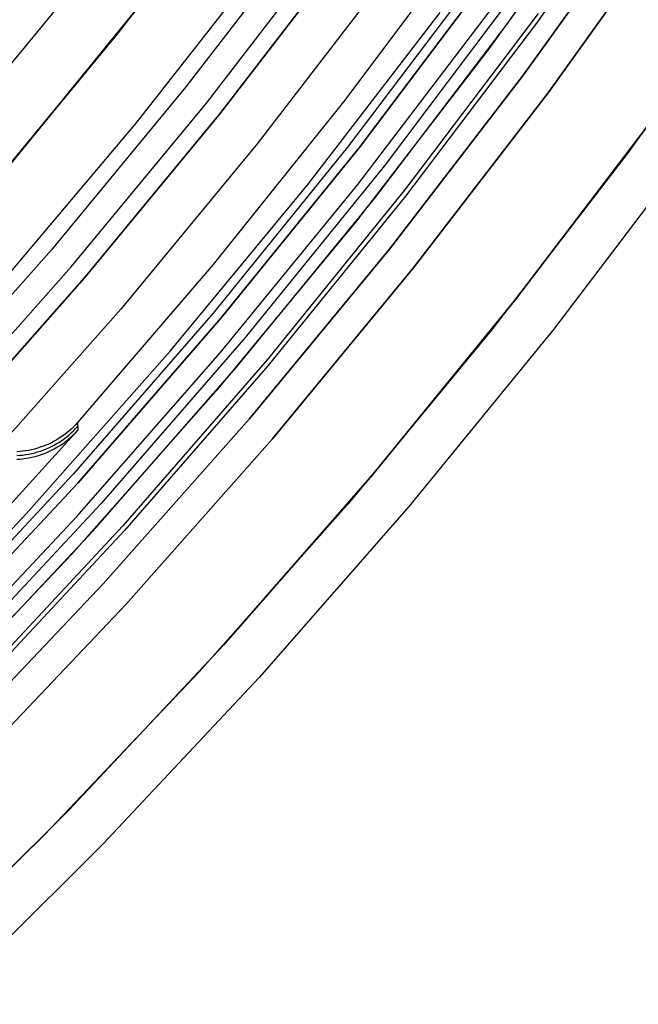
# Model space of a CAD drawing. Header units: millimetres. Extents: x 9001 to 10165, y -167 to 850.
# Tile 150 of 216: x 9635 to 9642, y 428 to 440. Entities that reach past the tile are written whole.
import ezdxf

# ---------------------------------------------------------------- set-up
doc = ezdxf.new("R2010")
doc.units = ezdxf.units.MM
for name, color, linetype in [('1', 7, 'Continuous'), ('COLOR EXT', 7, 'Continuous'), ('luz', 7, 'Continuous')]:
    doc.layers.add(name, color=color, linetype=linetype)

msp = doc.modelspace()

# ---------------------------------------------------------------- linework, layer by layer
at = {"layer": '1', "color": 250, "true_color": 0x111111}
for p, q in [((9636.108, 439.514, 47.3), (9637.571, 441.415, 47.3)), ((9637.571, 441.415, 56.8), (9636.108, 439.514, 56.8)), ((9637.571, 441.415, 52.05), (9636.108, 439.514, 52.05)), ((9634.579, 437.664, 47.3), (9636.108, 439.514, 47.3)), ((9636.108, 439.514, 56.8), (9634.579, 437.664, 56.8)), ((9636.108, 439.514, 52.05), (9634.579, 437.664, 52.05))]:
    msp.add_line(p, q, dxfattribs=at)
at = {"layer": '1', "color": 29, "true_color": 0x4d342b}
for p, q in [((9634.964, 438.118, 60.562), (9636.463, 439.963, 60.562)), ((9636.368, 439.842, 42.462), (9634.841, 437.971, 42.462)), ((9636.368, 439.842, 51.512), (9634.841, 437.971, 51.512)), ((9642.266, 438.514, 46.264), (9640.689, 436.439, 46.264)), ((9640.689, 436.439, 34.462), (9642.266, 438.514, 34.462)), ((9642.266, 438.514, 40.363), (9640.689, 436.439, 40.363)), ((9642.714, 438.186, 65.657), (9641.125, 436.095, 65.657)), ((9640.689, 436.439, 46.264), (9639.04, 434.42, 46.264)), ((9639.04, 434.42, 34.462), (9640.689, 436.439, 34.462)), ((9640.689, 436.439, 40.363), (9639.04, 434.42, 40.363)), ((9641.125, 436.095, 65.657), (9639.464, 434.061, 65.657)), ((9639.04, 434.42, 46.264), (9637.323, 432.459, 46.264)), ((9637.323, 432.459, 34.462), (9639.04, 434.42, 34.462)), ((9639.04, 434.42, 40.363), (9637.323, 432.459, 40.363)), ((9639.464, 434.061, 65.657), (9637.734, 432.086, 65.657)), ((9637.323, 432.459, 46.264), (9635.538, 430.559, 46.264)), ((9635.538, 430.559, 34.462), (9637.323, 432.459, 34.462)), ((9637.323, 432.459, 40.363), (9635.538, 430.559, 40.363)), ((9637.734, 432.086, 65.657), (9635.936, 430.171, 65.657)), ((9635.538, 430.559, 46.264), (9633.689, 428.722, 46.264)), ((9633.689, 428.722, 34.462), (9635.538, 430.559, 34.462)), ((9635.538, 430.559, 40.363), (9633.689, 428.722, 40.363)), ((9635.936, 430.171, 65.657), (9634.073, 428.321, 65.657))]:
    msp.add_line(p, q, dxfattribs=at)
at = {"layer": 'COLOR EXT', "color": 30, "true_color": 0xff8d00}
for p, q in [((9640.589, 439.61, 21.262), (9642.043, 441.662, 21.262)), ((9641.848, 441.377, 34.462), (9640.381, 439.329, 34.462)), ((9641.848, 441.377, 27.862), (9640.381, 439.329, 27.862)), ((9642.548, 440.895, -29.038), (9641.063, 438.822, -29.038)), ((9641.063, 438.822, -31.038), (9642.548, 440.895, -31.038)), ((9642.548, 440.895, -30.038), (9641.063, 438.822, -30.038)), ((9640.145, 440.639, 19.162), (9638.705, 438.717, 19.162)), ((9640.237, 440.158, -4.938), (9638.752, 438.195, -4.938)), ((9643.494, 440.241, 34.462), (9641.987, 438.136, 34.462)), ((9643.494, 440.241, -31.038), (9641.987, 438.136, -31.038)), ((9643.494, 440.241, 1.712), (9641.987, 438.136, 1.712)), ((9638.87, 437.766, -29.038), (9640.389, 439.76, -29.038)), ((9639.065, 437.61, 21.262), (9640.589, 439.61, 21.262)), ((9640.381, 439.329, 34.462), (9638.844, 437.331, 34.462)), ((9640.381, 439.329, 27.862), (9638.844, 437.331, 27.862)), ((9641.063, 438.822, -29.038), (9639.508, 436.801, -29.038)), ((9639.508, 436.801, -31.038), (9641.063, 438.822, -31.038)), ((9641.063, 438.822, -30.038), (9639.508, 436.801, -30.038)), ((9638.705, 438.717, 19.162), (9637.203, 436.844, 19.162)), ((9638.752, 438.195, -4.938), (9637.202, 436.284, -4.938)), ((9641.987, 438.136, 34.462), (9640.408, 436.084, 34.462)), ((9641.987, 438.136, -31.038), (9640.408, 436.084, -31.038)), ((9641.987, 438.136, 1.712), (9640.408, 436.084, 1.712)), ((9637.283, 435.826, -29.038), (9638.87, 437.766, -29.038)), ((9637.472, 435.663, 21.262), (9639.065, 437.61, 21.262)), ((9638.844, 437.331, 34.462), (9637.239, 435.389, 34.462)), ((9638.844, 437.331, 27.862), (9637.239, 435.389, 27.862)), ((9637.203, 436.844, 19.162), (9635.639, 435.022, 19.162)), ((9639.508, 436.801, -29.038), (9637.885, 434.836, -29.038)), ((9637.885, 434.836, -31.038), (9639.508, 436.801, -31.038)), ((9639.508, 436.801, -30.038), (9637.885, 434.836, -30.038)), ((9637.202, 436.284, -4.938), (9635.587, 434.427, -4.938)), ((9640.408, 436.084, 34.462), (9638.759, 434.088, 34.462)), ((9640.408, 436.084, -31.038), (9638.759, 434.088, -31.038)), ((9640.408, 436.084, 1.712), (9638.759, 434.088, 1.712)), ((9635.631, 433.942, -29.038), (9637.283, 435.826, -29.038)), ((9635.814, 433.772, 21.262), (9637.472, 435.663, 21.262)), ((9637.239, 435.389, 34.462), (9635.568, 433.502, 34.462)), ((9637.239, 435.389, 27.862), (9635.568, 433.502, 27.862)), ((9635.641, 434.935, 15.162), (9634.782, 433.986, 15.162)), ((9635.54, 434.925, 19.162), (9635.514, 434.903, 19.162)), ((9635.566, 434.948, 19.162), (9635.54, 434.925, 19.162)), ((9635.591, 434.972, 19.162), (9635.566, 434.948, 19.162)), ((9635.567, 434.904, 17.16), (9635.592, 434.928, 17.16)), ((9635.616, 434.996, 19.162), (9635.591, 434.972, 19.162)), ((9635.592, 434.928, 17.16), (9635.617, 434.953, 17.159)), ((9635.639, 435.022, 19.162), (9635.616, 434.996, 19.162)), ((9635.617, 434.953, 17.159), (9635.64, 434.978, 17.159)), ((9635.618, 434.909, 15.162), (9635.641, 434.935, 15.162)), ((9635.639, 435.022, 19.162), (9635.641, 434.935, 15.162)), ((9635.369, 434.807, 19.162), (9635.338, 434.791, 19.162)), ((9635.399, 434.824, 19.162), (9635.369, 434.807, 19.162)), ((9635.429, 434.843, 19.162), (9635.399, 434.824, 19.162)), ((9635.4, 434.781, 17.163), (9635.43, 434.799, 17.162)), ((9635.458, 434.862, 19.162), (9635.429, 434.843, 19.162)), ((9635.43, 434.799, 17.162), (9635.459, 434.818, 17.162)), ((9635.486, 434.882, 19.162), (9635.458, 434.862, 19.162)), ((9635.459, 434.818, 17.162), (9635.487, 434.838, 17.162)), ((9635.514, 434.903, 19.162), (9635.486, 434.882, 19.162)), ((9635.487, 434.838, 17.162), (9635.514, 434.859, 17.161)), ((9635.488, 434.795, 15.162), (9635.515, 434.816, 15.162)), ((9635.514, 434.859, 17.161), (9635.541, 434.881, 17.161)), ((9635.515, 434.816, 15.162), (9635.542, 434.838, 15.162)), ((9635.541, 434.881, 17.161), (9635.567, 434.904, 17.16)), ((9635.542, 434.838, 15.162), (9635.568, 434.861, 15.162)), ((9635.568, 434.861, 15.162), (9635.593, 434.885, 15.162)), ((9635.593, 434.885, 15.162), (9635.618, 434.909, 15.162)), ((9637.885, 434.836, -29.038), (9636.194, 432.928, -29.038)), ((9636.194, 432.928, -31.038), (9637.885, 434.836, -31.038)), ((9637.885, 434.836, -30.038), (9636.194, 432.928, -30.038)), ((9634.973, 434.689, 19.162), (9634.939, 434.687, 19.162)), ((9635.008, 434.693, 19.162), (9634.973, 434.689, 19.162)), ((9635.042, 434.697, 19.162), (9635.008, 434.693, 19.162)), ((9635.076, 434.703, 19.162), (9635.042, 434.697, 19.162)), ((9635.11, 434.71, 19.162), (9635.076, 434.703, 19.162)), ((9635.144, 434.718, 19.162), (9635.11, 434.71, 19.162)), ((9635.177, 434.728, 19.162), (9635.144, 434.718, 19.162)), ((9635.145, 434.675, 17.165), (9635.178, 434.684, 17.165)), ((9635.21, 434.738, 19.162), (9635.177, 434.728, 19.162)), ((9635.178, 434.684, 17.165), (9635.211, 434.695, 17.165)), ((9635.243, 434.75, 19.162), (9635.21, 434.738, 19.162)), ((9635.211, 434.695, 17.165), (9635.244, 434.706, 17.164)), ((9635.275, 434.762, 19.162), (9635.243, 434.75, 19.162)), ((9635.244, 434.706, 17.164), (9635.276, 434.719, 17.164)), ((9635.307, 434.776, 19.162), (9635.275, 434.762, 19.162)), ((9635.276, 434.719, 17.164), (9635.308, 434.733, 17.164)), ((9635.277, 434.676, 15.162), (9635.309, 434.69, 15.162)), ((9635.338, 434.791, 19.162), (9635.307, 434.776, 19.162)), ((9635.308, 434.733, 17.164), (9635.339, 434.748, 17.163)), ((9635.309, 434.69, 15.162), (9635.34, 434.705, 15.162)), ((9635.339, 434.748, 17.163), (9635.37, 434.764, 17.163)), ((9635.34, 434.705, 15.162), (9635.371, 434.721, 15.162)), ((9635.37, 434.764, 17.163), (9635.4, 434.781, 17.163)), ((9635.371, 434.721, 15.162), (9635.401, 434.738, 15.162)), ((9635.401, 434.738, 15.162), (9635.431, 434.756, 15.162)), ((9635.431, 434.756, 15.162), (9635.46, 434.775, 15.162)), ((9635.46, 434.775, 15.162), (9635.488, 434.795, 15.162)), ((9634.94, 434.644, 17.165), (9634.974, 434.646, 17.165)), ((9634.941, 434.601, 15.162), (9634.975, 434.603, 15.162)), ((9634.974, 434.646, 17.165), (9635.009, 434.649, 17.165)), ((9634.975, 434.603, 15.162), (9635.01, 434.606, 15.162)), ((9635.009, 434.649, 17.165), (9635.043, 434.654, 17.165)), ((9635.01, 434.606, 15.162), (9635.044, 434.611, 15.162)), ((9635.043, 434.654, 17.165), (9635.077, 434.66, 17.165)), ((9635.044, 434.611, 15.162), (9635.078, 434.617, 15.162)), ((9635.077, 434.66, 17.165), (9635.111, 434.667, 17.165)), ((9635.078, 434.617, 15.162), (9635.112, 434.623, 15.162)), ((9635.111, 434.667, 17.165), (9635.145, 434.675, 17.165)), ((9635.112, 434.623, 15.162), (9635.146, 434.632, 15.162)), ((9635.146, 434.632, 15.162), (9635.179, 434.641, 15.162)), ((9635.179, 434.641, 15.162), (9635.212, 434.651, 15.162)), ((9635.212, 434.651, 15.162), (9635.245, 434.663, 15.162)), ((9635.245, 434.663, 15.162), (9635.277, 434.676, 15.162)), ((9635.587, 434.427, -4.938), (9633.91, 432.626, -4.938)), ((9638.759, 434.088, 34.462), (9637.042, 432.15, 34.462)), ((9638.759, 434.088, -31.038), (9637.042, 432.15, -31.038)), ((9638.759, 434.088, 1.712), (9637.042, 432.15, 1.712)), ((9633.915, 432.116, -29.038), (9635.631, 433.942, -29.038)), ((9634.091, 431.939, 21.262), (9635.814, 433.772, 21.262)), ((9635.568, 433.502, 34.462), (9633.833, 431.675, 34.462)), ((9635.568, 433.502, 27.862), (9633.833, 431.675, 27.862)), ((9636.194, 432.928, -29.038), (9634.439, 431.079, -29.038)), ((9634.439, 431.079, -31.038), (9636.194, 432.928, -31.038)), ((9636.194, 432.928, -30.038), (9634.439, 431.079, -30.038)), ((9637.042, 432.15, 34.462), (9635.259, 430.273, 34.462)), ((9637.042, 432.15, -31.038), (9635.259, 430.273, -31.038)), ((9637.042, 432.15, 1.712), (9635.259, 430.273, 1.712)), ((9635.259, 430.273, 34.462), (9633.412, 428.458, 34.462)), ((9635.259, 430.273, -31.038), (9633.412, 428.458, -31.038)), ((9635.259, 430.273, 1.712), (9633.412, 428.458, 1.712))]:
    msp.add_line(p, q, dxfattribs=at)
at = {"layer": 'luz', "color": 7, "true_color": 0xffffff}
for p, q in [((9642.391, 441.7, -25.724), (9640.941, 439.641, -25.736)), ((9642.391, 441.7, -27.724), (9640.941, 439.641, -27.736)), ((9642.26, 441.093, -31.038), (9640.782, 439.03, -31.038)), ((9640.782, 439.03, -29.238), (9642.26, 441.093, -29.238)), ((9640.782, 439.03, -30.138), (9642.26, 441.093, -30.138)), ((9638.374, 440.819, -26.798), (9636.889, 438.89, -26.798)), ((9637.124, 438.703, -31.038), (9638.615, 440.64, -31.038)), ((9637.28, 438.578, -26.298), (9638.775, 440.521, -26.298)), ((9638.775, 440.521, -23.538), (9637.28, 438.578, -23.538)), ((9637.28, 438.578, -24.918), (9638.775, 440.521, -24.918)), ((9636.314, 438.472, -26.763), (9637.797, 440.36, -26.763)), ((9639.217, 440.193, -31.56), (9637.71, 438.235, -31.56)), ((9638.885, 438.19, -25.246), (9640.404, 440.204, -25.234)), ((9638.885, 438.19, -27.246), (9640.404, 440.204, -27.234)), ((9640.404, 440.204, -26.234), (9638.885, 438.19, -26.246)), ((9640.404, 440.204, -28.234), (9638.885, 438.19, -28.246)), ((9638.885, 438.19, -23.538), (9640.404, 440.204, -23.538)), ((9640.404, 440.204, -29.238), (9638.885, 438.19, -29.238)), ((9638.885, 438.19, -24.532), (9640.404, 440.204, -24.532)), ((9638.885, 438.19, -26.788), (9640.404, 440.204, -26.788)), ((9638.885, 438.19, -28.644), (9640.404, 440.204, -28.644)), ((9634.029, 438.135, -29.63), (9635.541, 439.965, -29.63)), ((9640.702, 440.005, -25.441), (9639.174, 437.978, -25.453)), ((9640.702, 440.005, -27.441), (9639.174, 437.978, -27.453)), ((9640.702, 440.005, -26.028), (9639.174, 437.978, -26.04)), ((9640.702, 440.005, -28.028), (9639.174, 437.978, -28.04)), ((9638.297, 437.768, -31.038), (9639.819, 439.746, -31.038)), ((9640.949, 439.737, -25.649), (9639.421, 437.714, -25.661)), ((9640.949, 439.737, -27.649), (9639.421, 437.714, -27.661)), ((9640.949, 439.737, -25.822), (9639.421, 437.714, -25.834)), ((9640.949, 439.737, -27.822), (9639.421, 437.714, -27.834)), ((9640.941, 439.641, -25.736), (9639.421, 437.633, -25.748)), ((9640.941, 439.641, -27.736), (9639.421, 437.633, -27.748)), ((9640.782, 439.03, -31.038), (9639.235, 437.02, -31.038)), ((9639.235, 437.02, -29.238), (9640.782, 439.03, -29.238)), ((9639.235, 437.02, -30.138), (9640.782, 439.03, -30.138)), ((9636.889, 438.89, -26.798), (9635.339, 437.014, -26.798)), ((9635.567, 436.819, -31.038), (9637.124, 438.703, -31.038)), ((9635.719, 436.689, -26.298), (9637.28, 438.578, -26.298)), ((9637.28, 438.578, -23.538), (9635.719, 436.689, -23.538)), ((9635.719, 436.689, -24.918), (9637.28, 438.578, -24.918)), ((9634.767, 436.635, -26.763), (9636.314, 438.472, -26.763)), ((9637.71, 438.235, -31.56), (9636.137, 436.331, -31.56)), ((9637.296, 436.23, -25.258), (9638.885, 438.19, -25.246)), ((9637.296, 436.23, -27.258), (9638.885, 438.19, -27.246)), ((9638.885, 438.19, -26.246), (9637.296, 436.23, -26.258)), ((9638.885, 438.19, -28.246), (9637.296, 436.23, -28.258)), ((9637.296, 436.23, -23.538), (9638.885, 438.19, -23.538)), ((9638.885, 438.19, -29.238), (9637.296, 436.23, -29.238)), ((9637.296, 436.23, -24.532), (9638.885, 438.19, -24.532)), ((9637.296, 436.23, -26.788), (9638.885, 438.19, -26.788)), ((9637.296, 436.23, -28.644), (9638.885, 438.19, -28.644)), ((9639.174, 437.978, -25.453), (9637.576, 436.006, -25.465)), ((9639.174, 437.978, -27.453), (9637.576, 436.006, -27.465)), ((9639.174, 437.978, -26.04), (9637.576, 436.006, -26.052)), ((9639.174, 437.978, -28.04), (9637.576, 436.006, -28.052)), ((9636.707, 435.844, -31.038), (9638.297, 437.768, -31.038)), ((9639.421, 437.714, -25.661), (9637.824, 435.745, -25.672)), ((9639.421, 437.714, -27.661), (9637.824, 435.745, -27.672)), ((9639.421, 437.714, -25.834), (9637.824, 435.745, -25.846)), ((9639.421, 437.714, -27.834), (9637.824, 435.745, -27.846)), ((9639.421, 437.633, -25.748), (9637.833, 435.678, -25.759)), ((9639.421, 437.633, -27.748), (9637.833, 435.678, -27.759)), ((9635.339, 437.014, -26.798), (9633.725, 435.192, -26.798)), ((9639.235, 437.02, -31.038), (9637.619, 435.064, -31.038)), ((9637.619, 435.064, -29.238), (9639.235, 437.02, -29.238)), ((9637.619, 435.064, -30.138), (9639.235, 437.02, -30.138)), ((9633.947, 434.989, -31.038), (9635.567, 436.819, -31.038)), ((9634.094, 434.854, -26.298), (9635.719, 436.689, -26.298)), ((9635.719, 436.689, -23.538), (9634.094, 434.854, -23.538)), ((9634.094, 434.854, -24.918), (9635.719, 436.689, -24.918)), ((9636.137, 436.331, -31.56), (9634.499, 434.482, -31.56)), ((9635.641, 434.326, -25.27), (9637.296, 436.23, -25.258)), ((9635.641, 434.326, -27.27), (9637.296, 436.23, -27.258)), ((9637.296, 436.23, -26.258), (9635.641, 434.326, -26.27)), ((9637.296, 436.23, -28.258), (9635.641, 434.326, -28.27)), ((9635.641, 434.326, -23.538), (9637.296, 436.23, -23.538)), ((9637.296, 436.23, -29.238), (9635.641, 434.326, -29.238)), ((9635.641, 434.326, -24.532), (9637.296, 436.23, -24.532)), ((9635.641, 434.326, -26.788), (9637.296, 436.23, -26.788)), ((9635.641, 434.326, -28.644), (9637.296, 436.23, -28.644)), ((9637.576, 436.006, -25.465), (9635.91, 434.09, -25.477)), ((9637.576, 436.006, -27.465), (9635.91, 434.09, -27.477)), ((9637.576, 436.006, -26.052), (9635.91, 434.09, -26.064)), ((9637.576, 436.006, -28.052), (9635.91, 434.09, -28.064)), ((9635.052, 433.975, -31.038), (9636.707, 435.844, -31.038)), ((9637.824, 435.745, -25.672), (9636.16, 433.832, -25.684)), ((9637.824, 435.745, -27.672), (9636.16, 433.832, -27.684)), ((9637.824, 435.745, -25.846), (9636.16, 433.832, -25.857)), ((9637.824, 435.745, -27.846), (9636.16, 433.832, -27.857)), ((9637.833, 435.678, -25.759), (9636.179, 433.779, -25.771)), ((9637.833, 435.678, -27.759), (9636.179, 433.779, -27.771)), ((9637.619, 435.064, -31.038), (9635.936, 433.164, -31.038)), ((9635.936, 433.164, -29.238), (9637.619, 435.064, -29.238)), ((9635.936, 433.164, -30.138), (9637.619, 435.064, -30.138)), ((9633.92, 432.481, -25.282), (9635.641, 434.326, -25.27)), ((9633.92, 432.481, -27.282), (9635.641, 434.326, -27.27)), ((9635.641, 434.326, -26.27), (9633.92, 432.481, -26.282)), ((9635.641, 434.326, -28.27), (9633.92, 432.481, -28.282)), ((9633.92, 432.481, -23.538), (9635.641, 434.326, -23.538)), ((9635.641, 434.326, -29.238), (9633.92, 432.481, -29.238)), ((9633.92, 432.481, -24.532), (9635.641, 434.326, -24.532)), ((9633.92, 432.481, -26.788), (9635.641, 434.326, -26.788)), ((9633.92, 432.481, -28.644), (9635.641, 434.326, -28.644)), ((9635.91, 434.09, -25.477), (9634.178, 432.233, -25.489)), ((9635.91, 434.09, -27.477), (9634.178, 432.233, -27.489)), ((9635.91, 434.09, -26.064), (9634.178, 432.233, -26.076)), ((9635.91, 434.09, -28.064), (9634.178, 432.233, -28.076)), ((9633.333, 432.165, -31.038), (9635.052, 433.975, -31.038)), ((9636.16, 433.832, -25.684), (9634.43, 431.979, -25.696)), ((9636.16, 433.832, -27.684), (9634.43, 431.979, -27.696)), ((9636.16, 433.832, -25.857), (9634.43, 431.979, -25.869)), ((9636.16, 433.832, -27.857), (9634.43, 431.979, -27.869)), ((9636.179, 433.779, -25.771), (9634.46, 431.937, -25.783)), ((9636.179, 433.779, -27.771), (9634.46, 431.937, -27.783)), ((9635.936, 433.164, -31.038), (9634.189, 431.324, -31.038)), ((9634.189, 431.324, -29.238), (9635.936, 433.164, -29.238)), ((9634.189, 431.324, -30.138), (9635.936, 433.164, -30.138))]:
    msp.add_line(p, q, dxfattribs=at)

doc.saveas('drawing.dxf')
